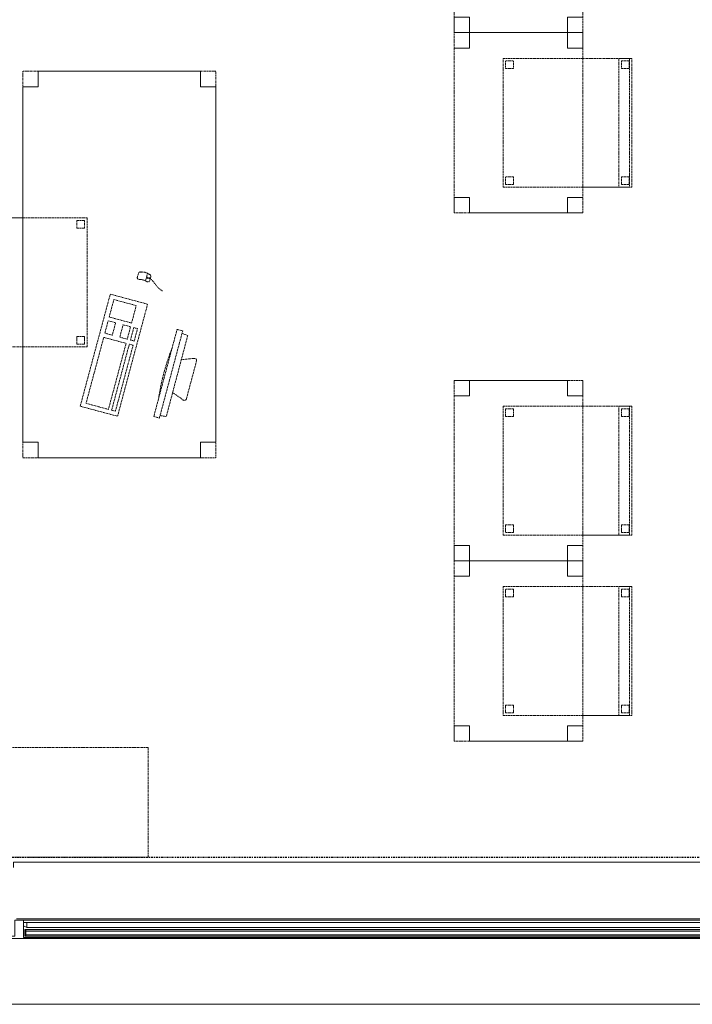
# Model space of a CAD drawing. Header units: millimetres. Extents: x -80560 to 110805, y -11020 to 52719.
# Tile 13 of 184: x 46196 to 48807, y 9429 to 13250. Entities that reach past the tile are written whole.
import ezdxf

# ---------------------------------------------------------------- set-up
doc = ezdxf.new("R2010")
doc.units = ezdxf.units.MM
for name, pattern in [('CENTER2', [20, 8, -4, 4, -4]), ('DASHED2', [6, 4, -2]), ('DASHED2-1', [3, 2, -1])]:
    doc.linetypes.add(name, pattern=pattern)
for name, color, linetype, lineweight in [('A-DETL-HDLN', 90, 'DASHED2', 18), ('A-FLOR-OVHD', 1, 'DASHED2-1', 18), ('A-GENM', 13, 'Continuous', 18), ('A-GLAZ', 151, 'Continuous', 18), ('A-GLAZ-SILL', 1, 'Continuous', 18), ('A-WALL', 113, 'Continuous', 35), ('I-FURN', 30, 'Continuous', 18), ('S-GRID', 1, 'Continuous', 9)]:
    doc.layers.add(name, color=color, linetype=linetype, lineweight=lineweight)

# ---------------------------------------------------------------- blocks, each defined once
blk = doc.blocks.new('Basic Wall _ 41_WA_n3o_cladding_vertikaal_random_100mm_oorspronkelijk - ___-31301010-DO_01 eerste verdieping')
at = {"layer": 'A-WALL', "lineweight": 18}
blk.add_line((69462.2, 9429), (11829, 9429), dxfattribs=at)
blk = doc.blocks.new('merk 4500 draaikiep 1x - std-33654585-DO_01 eerste verdieping')
at = {"layer": 'A-GLAZ'}
for p, q in [((-2218, 72), (-2184, 72)), ((-2218, 10), (-2218, 72)), ((-2184, 72), (-2184, 4)), ((1382, 72), (1416, 72)), ((1382, 4), (1382, 72)), ((1416, 72), (1416, 4)), ((2184, 72), (2218, 72)), ((2184, 4), (2184, 72)), ((2218, 72), (2218, 10)), ((-2240, 10), (-2218, 10)), ((-2240, 0), (-2240, 10)), ((-2184, 4), (-2162, 4)), ((-2162, 4), (-2162, 0)), ((1360, 4), (1382, 4)), ((1360, 0), (1360, 4)), ((1416, 4), (1438, 4)), ((1438, 4), (1438, 0)), ((2162, 4), (2184, 4)), ((2162, 0), (2162, 4)), ((2218, 10), (2240, 10)), ((2240, 10), (2240, 0)), ((-2162, 0), (-2240, 0)), ((1438, 0), (1360, 0)), ((2240, 0), (2162, 0))]:
    blk.add_line(p, q, dxfattribs=at)
at = {"layer": 'A-GLAZ-SILL'}
for p, q in [((-2184, 72), (1382, 72)), ((1416, 72), (2184, 72)), ((-2162, 4), (1360, 4)), ((-2162, 0), (1360, 0)), ((1438, 4), (2162, 4)), ((1438, 0), (2162, 0))]:
    blk.add_line(p, q, dxfattribs=at)
blk = doc.blocks.new('82_tafel1 - tafel 750x1500x700 2-30673035-DO_01 eerste verdieping')
at = {"layer": 'I-FURN', "linetype": 'DASHED2'}
for p, q in [((750, 375), (-750, 375)), ((-750, 375), (-750, -375)), ((750, 375), (-750, 375)), ((-750, 375), (-750, -375)), ((-750, 375), (-750, 315)), ((-690, 375), (-750, 375)), ((-690, 315), (-690, 375)), ((-690, 375), (690, 375)), ((-690, 375), (-690, 315)), ((690, 375), (690, 315)), ((690, 315), (690, 375)), ((750, 375), (690, 375)), ((750, -375), (750, 375)), ((750, -375), (750, 375)), ((750, 315), (750, 375)), ((-750, -315), (-750, 315)), ((-750, 315), (-690, 315)), ((-690, 315), (-750, 315)), ((690, 315), (750, 315)), ((750, 315), (690, 315)), ((750, 315), (750, -315)), ((-690, -315), (-750, -315)), ((-750, -315), (-690, -315)), ((-750, -315), (-750, -375)), ((-690, -375), (-690, -315)), ((-690, -315), (-690, -375)), ((750, -315), (690, -315)), ((690, -315), (690, -375)), ((690, -375), (690, -315)), ((690, -315), (750, -315)), ((750, -375), (750, -315)), ((-750, -375), (750, -375)), ((-750, -375), (750, -375)), ((-750, -375), (-690, -375)), ((690, -375), (-690, -375)), ((690, -375), (750, -375))]:
    blk.add_line(p, q, dxfattribs=at)
blk = doc.blocks.new('82_zitmeubel - stoel 500x500-V283-DO_01 eerste verdieping')
at = {"layer": 'I-FURN', "linetype": 'DASHED2'}
for p, q in [((-192.1, -13), (-192.1, 237)), ((-192.1, 237), (-192.1, -13)), ((-192.1, 237), (307.9, 237)), ((-192.1, 237), (307.9, 237)), ((307.9, 237), (307.9, -13)), ((307.9, -13), (307.9, 237)), ((-182.1, 226), (-182.1, 198)), ((-182.1, 198), (-182.1, 226)), ((-153.1, 227), (-181.1, 227)), ((-181.1, 227), (-153.1, 227)), ((-181.1, 197), (-153.1, 197)), ((-153.1, 197), (-181.1, 197)), ((-152.1, 198), (-152.1, 226)), ((-152.1, 226), (-152.1, 198)), ((267.9, 226), (267.9, 198)), ((267.9, 198), (267.9, 226)), ((296.9, 227), (268.9, 227)), ((268.9, 227), (296.9, 227)), ((268.9, 197), (296.9, 197)), ((296.9, 197), (268.9, 197)), ((297.9, 198), (297.9, 226)), ((297.9, 226), (297.9, 198)), ((-192.1, -213), (-192.1, -13)), ((-192.1, -13), (-192.1, -263)), ((307.9, -13), (307.9, -213)), ((307.9, -263), (307.9, -13)), ((-192.1, -254.1), (-192.1, -213)), ((307.9, -213), (-192.1, -213)), ((-182.1, -224), (-182.1, -252)), ((-182.1, -252), (-182.1, -224)), ((-153.1, -223), (-181.1, -223)), ((-181.1, -223), (-153.1, -223)), ((-152.1, -252), (-152.1, -224)), ((-152.1, -224), (-152.1, -252)), ((267.9, -224), (267.9, -252)), ((267.9, -252), (267.9, -224)), ((296.9, -223), (268.9, -223)), ((268.9, -223), (296.9, -223)), ((297.9, -252), (297.9, -224)), ((297.9, -224), (297.9, -252)), ((307.9, -213), (307.9, -254.1)), ((-192.1, -263), (-192.1, -254.1)), ((307.9, -254.1), (-192.1, -254.1)), ((-192.1, -263), (307.9, -263)), ((-192.1, -263), (307.9, -263)), ((-181.1, -253), (-153.1, -253)), ((-153.1, -253), (-181.1, -253)), ((268.9, -253), (296.9, -253)), ((296.9, -253), (268.9, -253)), ((307.9, -254.1), (307.9, -263))]:
    blk.add_line(p, q, dxfattribs=at)
for centre, start, end in [((-181.1, 226), 90, 165), ((-181.1, 226), 90, 180), ((-181.1, 226), 165, 180), ((-181.1, 198), 180, 195), ((-181.1, 198), 180, 270), ((-181.1, 198), 195, 210), ((-181.1, 198), 210, 225), ((-181.1, 198), 225, 270), ((-153.1, 226), 75, 90), ((-153.1, 226), 360, 90), ((-153.1, 198), 270, 0), ((-153.1, 198), 270, 0), ((-153.1, 226), 360, 75), ((268.9, 226), 90, 180), ((268.9, 226), 90, 180), ((268.9, 198), 180, 270), ((268.9, 198), 180, 270), ((296.9, 226), 360, 90), ((296.9, 226), 360, 90), ((296.9, 198), 270, 360), ((296.9, 198), 270, 330), ((296.9, 198), 330, 360), ((-181.1, -224), 90, 180), ((-181.1, -224), 90, 180), ((-153.1, -224), 0, 90), ((-153.1, -224), 0, 90), ((268.9, -224), 90, 180), ((268.9, -224), 90, 180), ((296.9, -224), 0, 90), ((296.9, -224), 15, 90), ((296.9, -224), 0, 15), ((-181.1, -252), 180, 270), ((-181.1, -252), 180, 270), ((-153.1, -252), 270, 0), ((-153.1, -252), 270, 0), ((268.9, -252), 180, 270), ((268.9, -252), 180, 195), ((268.9, -252), 195, 240), ((268.9, -252), 240, 270), ((296.9, -252), 270, 0), ((296.9, -252), 270, 285), ((296.9, -252), 285, 300), ((296.9, -252), 300, 315), ((296.9, -252), 315, 0)]:
    blk.add_arc(centre, 1, start, end, dxfattribs=at)
blk = doc.blocks.new('82_computer - std-30673037-DO_01 eerste verdieping')
at = {"layer": 'I-FURN', "linetype": 'DASHED2'}
for p, q in [((-225, 0), (225, 0)), ((-225, -150), (-225, 0)), ((-208.5, -19), (56.6, -19)), ((-208.5, -109), (-208.5, -19)), ((56.6, -19), (56.6, -109)), ((73.4, -19), (123.4, -19)), ((73.4, -49), (73.4, -19)), ((123.4, -19), (123.4, -49)), ((138.4, -19), (208.4, -19)), ((138.4, -109), (138.4, -19)), ((208.4, -19), (208.4, -109)), ((225, 0), (225, -150)), ((123.4, -49), (73.4, -49)), ((56.6, -109), (-208.5, -109)), ((73.4, -79), (123.4, -79)), ((73.4, -109), (73.4, -79)), ((123.4, -109), (73.4, -109)), ((123.4, -79), (123.4, -109)), ((208.4, -109), (138.4, -109)), ((316.4, -84.6), (330.8, -84.6)), ((225, -150), (-225, -150)), ((-208.5, -121.9), (56.6, -121.9)), ((-208.5, -136.9), (-208.5, -121.9)), ((56.6, -136.9), (-208.5, -136.9)), ((56.6, -121.9), (56.6, -136.9)), ((73.4, -121.9), (123.4, -121.9)), ((73.4, -136.9), (73.4, -121.9)), ((123.4, -136.9), (73.4, -136.9)), ((123.4, -121.9), (123.4, -136.9)), ((340.9, -118.9), (310.5, -118.9)), ((330.8, -134.6), (316.4, -134.6)), ((321.6, -131.6), (321.6, -121.9)), ((321.6, -121.9), (325.5, -121.9)), ((325.5, -131.6), (321.6, -131.6)), ((323.6, -118.9), (323.6, -121.9)), ((323.6, -131.6), (323.6, -134.6)), ((325.5, -121.9), (325.5, -131.6)), ((-189.7, -286.2), (160.3, -286.2)), ((-189.7, -308.7), (-189.7, -286.2)), ((160.3, -286.2), (160.3, -308.7)), ((160.3, -308.7), (-189.7, -308.7)), ((-179.7, -308.7), (-177.2, -333)), ((-177.2, -333), (148, -332.1)), ((-98.4, -380), (-80.4, -332.7)), ((50.9, -332.3), (69, -380)), ((148, -332.1), (150.3, -308.7)), ((61.6, -390.8), (-90.9, -390.8))]:
    blk.add_line(p, q, dxfattribs=at)
for centre, radius, start, end in [((316.4, -92.6), 8, 90, 180), ((261.6, -109.6), 49.8, 340.0126, 19.9874), ((330.8, -92.6), 8, 0, 90), ((292, -109.6), 49.8, 340.0126, 19.9874), ((316.4, -126.6), 8, 180, 270), ((330.8, -126.6), 8, 270, 360), ((-14.7, -1180.4), 900.1, 83.4513, 96.5487), ((-90.9, -382.8), 8, 159.186, 270), ((61.6, -382.8), 8, 270, 20.814)]:
    blk.add_arc(centre, radius, start, end, dxfattribs=at)
blk.add_open_spline([(290.2, -192.8), (295.7, -164.5), (318.8, -151.1), (323.6, -134.6)], degree=3, dxfattribs=at)
blk = doc.blocks.new('82_tafel1 - tafel 500x700 2-30673039-DO_01 eerste verdieping')
at = {"layer": 'I-FURN', "linetype": 'DASHED2'}
for p, q in [((350, 250), (-350, 250)), ((-350, 250), (-350, -250)), ((350, 250), (-350, 250)), ((-350, 250), (-350, -250)), ((-350, 250), (-350, 190)), ((-290, 250), (-350, 250)), ((-290, 190), (-290, 250)), ((-290, 250), (290, 250)), ((-290, 250), (-290, 190)), ((290, 250), (290, 190)), ((290, 190), (290, 250)), ((350, 250), (290, 250)), ((350, -250), (350, 250)), ((350, -250), (350, 250)), ((350, 190), (350, 250)), ((-350, -190), (-350, 190)), ((-350, 190), (-290, 190)), ((-290, 190), (-350, 190)), ((290, 190), (350, 190)), ((350, 190), (290, 190)), ((350, 190), (350, -190)), ((-290, -190), (-350, -190)), ((-350, -190), (-290, -190)), ((-350, -190), (-350, -250)), ((-290, -250), (-290, -190)), ((-290, -190), (-290, -250)), ((350, -190), (290, -190)), ((290, -190), (290, -250)), ((290, -250), (290, -190)), ((290, -190), (350, -190)), ((350, -250), (350, -190)), ((-350, -250), (350, -250)), ((-350, -250), (350, -250)), ((-350, -250), (-290, -250)), ((290, -250), (-290, -250)), ((290, -250), (350, -250))]:
    blk.add_line(p, q, dxfattribs=at)
blk = doc.blocks.new('82_zitmeubel - stoel 500x500-V290-DO_01 eerste verdieping')
at = {"layer": 'I-FURN', "linetype": 'DASHED2'}
for p, q in [((-192.1, -73), (-192.1, 237)), ((-192.1, 237), (-192.1, -73)), ((-192.1, 237), (307.9, 237)), ((-192.1, 237), (307.9, 237)), ((307.9, 237), (307.9, -73)), ((307.9, -73), (307.9, 237)), ((-182.1, 226), (-182.1, 198)), ((-182.1, 198), (-182.1, 226)), ((-153.1, 227), (-181.1, 227)), ((-181.1, 227), (-153.1, 227)), ((-181.1, 197), (-153.1, 197)), ((-153.1, 197), (-181.1, 197)), ((-152.1, 198), (-152.1, 226)), ((-152.1, 226), (-152.1, 198)), ((267.9, 226), (267.9, 198)), ((267.9, 198), (267.9, 226)), ((296.9, 227), (268.9, 227)), ((268.9, 227), (296.9, 227)), ((268.9, 197), (296.9, 197)), ((296.9, 197), (268.9, 197)), ((297.9, 198), (297.9, 226)), ((297.9, 226), (297.9, 198)), ((-192.1, -213), (-192.1, -73)), ((-192.1, -73), (-192.1, -263)), ((307.9, -73), (307.9, -213)), ((307.9, -263), (307.9, -73)), ((-192.1, -254.1), (-192.1, -213)), ((307.9, -213), (-192.1, -213)), ((-182.1, -224), (-182.1, -252)), ((-182.1, -252), (-182.1, -224)), ((-153.1, -223), (-181.1, -223)), ((-181.1, -223), (-153.1, -223)), ((-152.1, -252), (-152.1, -224)), ((-152.1, -224), (-152.1, -252)), ((267.9, -224), (267.9, -252)), ((267.9, -252), (267.9, -224)), ((296.9, -223), (268.9, -223)), ((268.9, -223), (296.9, -223)), ((297.9, -252), (297.9, -224)), ((297.9, -224), (297.9, -252)), ((307.9, -213), (307.9, -254.1)), ((-192.1, -263), (-192.1, -254.1)), ((307.9, -254.1), (-192.1, -254.1)), ((-192.1, -263), (307.9, -263)), ((-192.1, -263), (307.9, -263)), ((-181.1, -253), (-153.1, -253)), ((-153.1, -253), (-181.1, -253)), ((268.9, -253), (296.9, -253)), ((296.9, -253), (268.9, -253)), ((307.9, -254.1), (307.9, -263))]:
    blk.add_line(p, q, dxfattribs=at)
for centre, start, end in [((-181.1, 226), 90, 180), ((-181.1, 226), 90, 180), ((-181.1, 198), 180, 210), ((-181.1, 198), 180, 270), ((-181.1, 198), 210, 255), ((-181.1, 198), 255, 270), ((-153.1, 226), 45, 90), ((-153.1, 226), 360, 90), ((-153.1, 198), 270, 0), ((-153.1, 198), 270, 0), ((-153.1, 226), 360, 45), ((268.9, 226), 90, 180), ((268.9, 226), 90, 165), ((268.9, 226), 165, 180), ((268.9, 198), 180, 270), ((268.9, 198), 180, 270), ((296.9, 226), 360, 90), ((296.9, 226), 30, 90), ((296.9, 198), 270, 360), ((296.9, 198), 270, 315), ((296.9, 198), 315, 360), ((296.9, 226), 360, 30), ((-181.1, -224), 90, 180), ((-181.1, -224), 90, 180), ((-153.1, -224), 0, 90), ((-153.1, -224), 0, 90), ((268.9, -224), 90, 180), ((268.9, -224), 90, 180), ((296.9, -224), 0, 90), ((296.9, -224), 0, 90), ((-181.1, -252), 180, 270), ((-181.1, -252), 180, 270), ((-153.1, -252), 270, 0), ((-153.1, -252), 270, 285), ((-153.1, -252), 285, 0), ((268.9, -252), 180, 270), ((268.9, -252), 180, 210), ((268.9, -252), 210, 225), ((268.9, -252), 225, 270), ((296.9, -252), 270, 0), ((296.9, -252), 270, 0)]:
    blk.add_arc(centre, 1, start, end, dxfattribs=at)
blk = doc.blocks.new('82_zitmeubel - stoel 500x500-V294-DO_01 eerste verdieping')
at = {"layer": 'I-FURN', "linetype": 'DASHED2'}
for p, q in [((-192.1, -73), (-192.1, 237)), ((-192.1, 237), (-192.1, -73)), ((-192.1, 237), (307.9, 237)), ((-192.1, 237), (307.9, 237)), ((307.9, 237), (307.9, -73)), ((307.9, -73), (307.9, 237)), ((-182.1, 226), (-182.1, 198)), ((-182.1, 198), (-182.1, 226)), ((-153.1, 227), (-181.1, 227)), ((-181.1, 227), (-153.1, 227)), ((-181.1, 197), (-153.1, 197)), ((-153.1, 197), (-181.1, 197)), ((-152.1, 198), (-152.1, 226)), ((-152.1, 226), (-152.1, 198)), ((267.9, 226), (267.9, 198)), ((267.9, 198), (267.9, 226)), ((296.9, 227), (268.9, 227)), ((268.9, 227), (296.9, 227)), ((268.9, 197), (296.9, 197)), ((296.9, 197), (268.9, 197)), ((297.9, 198), (297.9, 226)), ((297.9, 226), (297.9, 198)), ((-192.1, -213), (-192.1, -73)), ((-192.1, -73), (-192.1, -263)), ((307.9, -73), (307.9, -213)), ((307.9, -263), (307.9, -73)), ((-192.1, -254.1), (-192.1, -213)), ((307.9, -213), (-192.1, -213)), ((-182.1, -224), (-182.1, -252)), ((-182.1, -252), (-182.1, -224)), ((-153.1, -223), (-181.1, -223)), ((-181.1, -223), (-153.1, -223)), ((-152.1, -252), (-152.1, -224)), ((-152.1, -224), (-152.1, -252)), ((267.9, -224), (267.9, -252)), ((267.9, -252), (267.9, -224)), ((296.9, -223), (268.9, -223)), ((268.9, -223), (296.9, -223)), ((297.9, -252), (297.9, -224)), ((297.9, -224), (297.9, -252)), ((307.9, -213), (307.9, -254.1)), ((-192.1, -263), (-192.1, -254.1)), ((307.9, -254.1), (-192.1, -254.1)), ((-192.1, -263), (307.9, -263)), ((-192.1, -263), (307.9, -263)), ((-181.1, -253), (-153.1, -253)), ((-153.1, -253), (-181.1, -253)), ((268.9, -253), (296.9, -253)), ((296.9, -253), (268.9, -253)), ((307.9, -254.1), (307.9, -263))]:
    blk.add_line(p, q, dxfattribs=at)
for centre, start, end in [((-181.1, 226), 90, 180), ((-181.1, 226), 90, 180), ((-181.1, 198), 180, 210), ((-181.1, 198), 180, 255), ((-181.1, 198), 210, 255), ((-181.1, 198), 255, 270), ((-181.1, 198), 255, 270), ((-153.1, 226), 60, 90), ((-153.1, 226), 360, 90), ((-153.1, 198), 270, 0), ((-153.1, 198), 270, 0), ((-153.1, 226), 45, 60), ((-153.1, 226), 30, 45), ((-153.1, 226), 360, 30), ((268.9, 226), 90, 180), ((268.9, 226), 90, 180), ((268.9, 198), 180, 270), ((268.9, 198), 180, 270), ((296.9, 226), 360, 90), ((296.9, 226), 360, 90), ((296.9, 198), 270, 360), ((296.9, 198), 270, 360), ((-181.1, -224), 90, 180), ((-181.1, -224), 90, 180), ((-153.1, -224), 0, 90), ((-153.1, -224), 60, 90), ((-153.1, -224), 45, 60), ((-153.1, -224), 30, 45), ((-153.1, -224), 15, 30), ((-153.1, -224), 0, 15), ((268.9, -224), 90, 180), ((268.9, -224), 105, 180), ((268.9, -224), 90, 105), ((296.9, -224), 0, 90), ((296.9, -224), 30, 90), ((296.9, -224), 0, 30), ((-181.1, -252), 180, 270), ((-181.1, -252), 180, 270), ((-153.1, -252), 270, 0), ((-153.1, -252), 270, 330), ((-153.1, -252), 330, 345), ((-153.1, -252), 345, 0), ((268.9, -252), 180, 270), ((268.9, -252), 180, 240), ((268.9, -252), 240, 270), ((296.9, -252), 270, 0), ((296.9, -252), 270, 300), ((296.9, -252), 300, 330), ((296.9, -252), 330, 0)]:
    blk.add_arc(centre, 1, start, end, dxfattribs=at)
blk = doc.blocks.new('82_zitmeubel - stoel 500x500-V295-DO_01 eerste verdieping')
at = {"layer": 'I-FURN', "linetype": 'DASHED2'}
for p, q in [((-192.1, -73), (-192.1, 237)), ((-192.1, 237), (-192.1, -73)), ((-192.1, 237), (307.9, 237)), ((-192.1, 237), (307.9, 237)), ((307.9, 237), (307.9, -73)), ((307.9, -73), (307.9, 237)), ((-182.1, 226), (-182.1, 198)), ((-182.1, 198), (-182.1, 226)), ((-153.1, 227), (-181.1, 227)), ((-181.1, 227), (-153.1, 227)), ((-181.1, 197), (-153.1, 197)), ((-153.1, 197), (-181.1, 197)), ((-152.1, 198), (-152.1, 226)), ((-152.1, 226), (-152.1, 198)), ((267.9, 226), (267.9, 198)), ((267.9, 198), (267.9, 226)), ((296.9, 227), (268.9, 227)), ((268.9, 227), (296.9, 227)), ((268.9, 197), (296.9, 197)), ((296.9, 197), (268.9, 197)), ((297.9, 198), (297.9, 226)), ((297.9, 226), (297.9, 198)), ((-192.1, -213), (-192.1, -73)), ((-192.1, -73), (-192.1, -263)), ((307.9, -73), (307.9, -213)), ((307.9, -263), (307.9, -73)), ((-192.1, -254.1), (-192.1, -213)), ((307.9, -213), (-192.1, -213)), ((-182.1, -224), (-182.1, -252)), ((-182.1, -252), (-182.1, -224)), ((-153.1, -223), (-181.1, -223)), ((-181.1, -223), (-153.1, -223)), ((-152.1, -252), (-152.1, -224)), ((-152.1, -224), (-152.1, -252)), ((267.9, -224), (267.9, -252)), ((267.9, -252), (267.9, -224)), ((296.9, -223), (268.9, -223)), ((268.9, -223), (296.9, -223)), ((297.9, -252), (297.9, -224)), ((297.9, -224), (297.9, -252)), ((307.9, -213), (307.9, -254.1)), ((-192.1, -263), (-192.1, -254.1)), ((307.9, -254.1), (-192.1, -254.1)), ((-192.1, -263), (307.9, -263)), ((-192.1, -263), (307.9, -263)), ((-181.1, -253), (-153.1, -253)), ((-153.1, -253), (-181.1, -253)), ((268.9, -253), (296.9, -253)), ((296.9, -253), (268.9, -253)), ((307.9, -254.1), (307.9, -263))]:
    blk.add_line(p, q, dxfattribs=at)
for centre, start, end in [((-181.1, 226), 90, 180), ((-181.1, 226), 90, 180), ((-181.1, 198), 180, 210), ((-181.1, 198), 180, 270), ((-181.1, 198), 210, 255), ((-181.1, 198), 255, 270), ((-153.1, 226), 45, 90), ((-153.1, 226), 360, 90), ((-153.1, 198), 270, 0), ((-153.1, 198), 270, 0), ((-153.1, 226), 360, 45), ((268.9, 226), 90, 180), ((268.9, 226), 90, 165), ((268.9, 226), 165, 180), ((268.9, 198), 180, 270), ((268.9, 198), 180, 270), ((296.9, 226), 360, 90), ((296.9, 226), 30, 90), ((296.9, 198), 270, 360), ((296.9, 198), 270, 315), ((296.9, 198), 315, 360), ((296.9, 226), 360, 30), ((-181.1, -224), 90, 180), ((-181.1, -224), 90, 180), ((-153.1, -224), 0, 90), ((-153.1, -224), 0, 90), ((268.9, -224), 90, 180), ((268.9, -224), 90, 180), ((296.9, -224), 0, 90), ((296.9, -224), 0, 90), ((-181.1, -252), 180, 270), ((-181.1, -252), 180, 195), ((-181.1, -252), 195, 270), ((-153.1, -252), 270, 0), ((-153.1, -252), 270, 285), ((-153.1, -252), 285, 0), ((268.9, -252), 180, 270), ((268.9, -252), 180, 210), ((268.9, -252), 210, 225), ((268.9, -252), 225, 270), ((296.9, -252), 270, 0), ((296.9, -252), 270, 0)]:
    blk.add_arc(centre, 1, start, end, dxfattribs=at)
blk = doc.blocks.new('30_n3o_RT62_glas met glaslat - Type 1-33654591-DO_01 eerste verdieping')
at = {"layer": 'A-GENM'}
for points in [[(-1778, 25), (1778, 25), (1778, 31), (-1778, 31)], [(-1778, 5), (1778, 5), (1778, 11), (-1778, 11)]]:
    blk.add_hatch(color=256, dxfattribs=at).paths.add_polyline_path(points, flags=0)
for p, q in [((1778, 31), (-1778, 31)), ((-1778, 31), (-1778, 25)), ((-1774, 31), (-1778, 31)), ((-1778, 31), (-1778, 5)), ((-1778, 25), (1778, 25)), ((1778, 11), (-1778, 11)), ((-1778, 11), (-1778, 5)), ((-1778, 5), (1778, 5)), ((-1778, 5), (-1774, 5)), ((-1774, 5), (-1774, 31)), ((1778, 31), (1774, 31)), ((1774, 31), (1774, 5)), ((1774, 5), (1778, 5)), ((1778, 25), (1778, 31)), ((1778, 5), (1778, 31)), ((1778, 5), (1778, 11))]:
    blk.add_line(p, q, dxfattribs=at)
blk = doc.blocks.new('DPWP_30_n3o_RT62_glas met glaslat Frame1 - Type 1-33654594-DO_01 eerste verdieping')
at = {"layer": 'A-GENM'}
for p, q in [((-1771, 27), (-1783, 27)), ((-1783, 15), (-1771, 7.8)), ((-1771, 7.8), (-1771, 27)), ((1771, 27), (-1771, 27)), ((-1771, 27), (-1771, 7.8)), ((-1771, 7.8), (1771, 7.8)), ((1771, 7.8), (1771, 27)), ((1783, 27), (1771, 27)), ((1771, 27), (1771, 7.8)), ((1771, 7.8), (1783, 15))]:
    blk.add_line(p, q, dxfattribs=at)
blk = doc.blocks.new('NLRS_42_GM_ISR_vensterbank_kunststeen-SH_generiek_ISR - 220x20-V374-DO_01 eerste verdieping')
at = {"layer": 'A-GENM'}
for p, q in [((-2223, 199.5), (-2223, 220)), ((-2223, 220), (2223, 220)), ((2223, 220), (2223, 199.5)), ((2211, 0), (-2211, 0))]:
    blk.add_line(p, q, dxfattribs=at)

msp = doc.modelspace()

# ---------------------------------------------------------------- linework, layer by layer
at = {"layer": 'A-DETL-HDLN'}
for p, q in [((37294.8, 10425), (46694.8, 10425)), ((46694.8, 10425), (46694.8, 10000)), ((46694.8, 10000), (37294.8, 10000))]:
    msp.add_line(p, q, dxfattribs=at)
at = {"layer": 'A-FLOR-OVHD'}
msp.add_line((89615.8, 9429), (36723.8, 9429), dxfattribs=at)
at = {"layer": 'S-GRID', "linetype": 'CENTER2', "lineweight": 25}
msp.add_line((29945.3, 10000), (110204.9, 10000), dxfattribs=at)

# ---------------------------------------------------------------- block references
at = {"layer": 'A-GENM'}
for name, p in [('NLRS_42_GM_ISR_vensterbank_kunststeen-SH_generiek_ISR - 220x20-V374-DO_01 eerste verdieping', (48394.8, 9761)), ('DPWP_30_n3o_RT62_glas met glaslat Frame1 - Type 1-33654594-DO_01 eerste verdieping', (47993.8, 9719)), ('30_n3o_RT62_glas met glaslat - Type 1-33654591-DO_01 eerste verdieping', (47993.8, 9688))]:
    msp.add_blockref(name, p, dxfattribs=at)
at = {"layer": 'A-GLAZ'}
msp.add_blockref('merk 4500 draaikiep 1x - std-33654585-DO_01 eerste verdieping', (48394.8, 9684), dxfattribs=at)
at = {"layer": 'A-WALL', "lineweight": 18}
msp.add_blockref('Basic Wall _ 41_WA_n3o_cladding_vertikaal_random_100mm_oorspronkelijk - ___-31301010-DO_01 eerste verdieping', (24894.8, 0), dxfattribs=at)
at = {"layer": 'I-FURN', "linetype": 'DASHED2'}
for name, p, rotation in [('82_tafel1 - tafel 500x700 2-30673039-DO_01 eerste verdieping', (48132.3, 13550), 90.00000000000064), ('82_tafel1 - tafel 500x700 2-30673039-DO_01 eerste verdieping', (48132.3, 12850), 90.00000000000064), ('82_zitmeubel - stoel 500x500-V290-DO_01 eerste verdieping', (48309.3, 12792.1), 90.00000000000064), ('82_tafel1 - tafel 750x1500x700 2-30673035-DO_01 eerste verdieping', (46582.3, 12300), 90.00000000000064), ('82_zitmeubel - stoel 500x500-V283-DO_01 eerste verdieping', (46220.3, 12288.4), 270.0000000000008), ('82_computer - std-30673037-DO_01 eerste verdieping', (46488.9, 11967.4), 75.00000000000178), ('82_tafel1 - tafel 500x700 2-30673039-DO_01 eerste verdieping', (48132.3, 11500), 90.00000000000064), ('82_zitmeubel - stoel 500x500-V295-DO_01 eerste verdieping', (48309.3, 11442.1), 90.00000000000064), ('82_tafel1 - tafel 500x700 2-30673039-DO_01 eerste verdieping', (48132.3, 10800), 90.00000000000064), ('82_zitmeubel - stoel 500x500-V294-DO_01 eerste verdieping', (48309.3, 10742.1), 90.00000000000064)]:
    msp.add_blockref(name, p, dxfattribs=dict(at, rotation=rotation))

doc.saveas('drawing.dxf')
